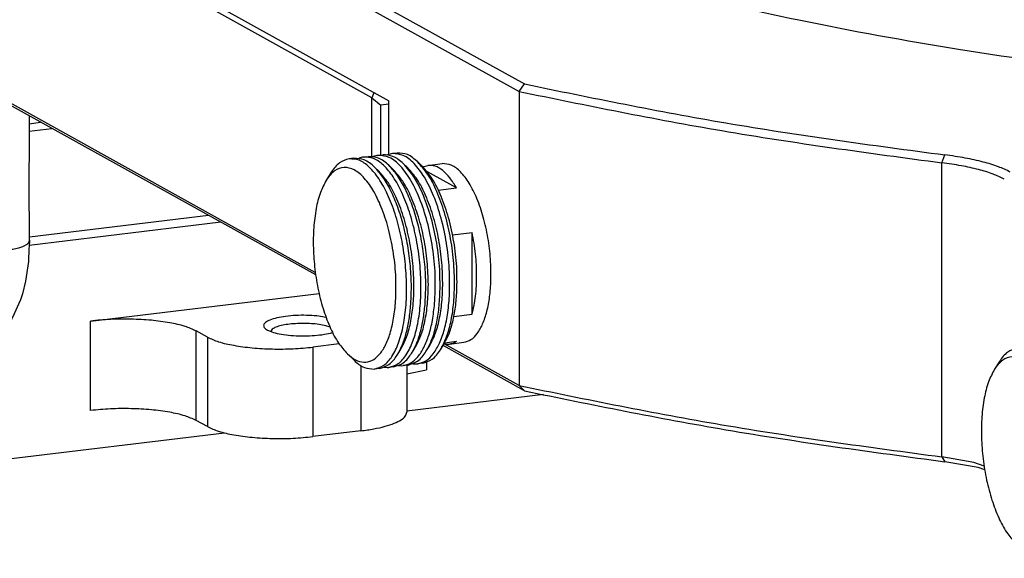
# Model space of a CAD drawing. Header units: inches. Extents: x -399 to 442, y -299 to 295.
# Tile 103 of 134: x 189 to 219, y 186 to 202. Entities that reach past the tile are written whole.
import ezdxf

# ---------------------------------------------------------------- set-up
doc = ezdxf.new("R2010")
doc.units = ezdxf.units.IN

# ---------------------------------------------------------------- blocks, each defined once
blk = doc.blocks.new('E6980-24110__339', base_point=(64.875, 148.295))
at = {"color": 7, "linetype": 'Continuous'}
blk.add_line((236.62, 249.138), (237.054, 249.19), dxfattribs=at)
blk = doc.blocks.new('E6980-64110__340', base_point=(64.875, 148.295))
blk.add_blockref('E6980-24110__339', (64.875, 148.295))
blk = doc.blocks.new('N2390-20306_2__361', base_point=(222.345, 240.041))
at = {"color": 7, "linetype": 'Continuous'}
for p, q in [((231.877, 257.307), (231.877, 258.923)), ((231.659, 255.872), (230.366, 255.716)), ((231.494, 255.612), (231.587, 255.702)), ((229.338, 254.79), (229.523, 255.083)), ((232.277, 252.755), (231.732, 253.055)), ((231.732, 253.055), (231.75, 253.042)), ((231.764, 253.038), (231.732, 253.055)), ((231.75, 253.042), (231.786, 253.014)), ((231.786, 253.014), (231.86, 252.962)), ((231.86, 252.962), (231.886, 252.951)), ((231.886, 252.951), (231.935, 252.943)), ((231.935, 252.943), (231.938, 252.942)), ((231.938, 252.942), (231.996, 252.953)), ((231.996, 252.953), (232.045, 252.975)), ((232.36, 252.707), (232.277, 252.755)), ((232.788, 252.469), (232.36, 252.707)), ((233.002, 252.412), (232.788, 252.469)), ((233.191, 252.376), (233.002, 252.412)), ((233.138, 252.337), (233.208, 252.327)), ((228.707, 251.822), (228.707, 245.872)), ((236.62, 245.93), (236.629, 249.419)), ((236.629, 249.419), (236.629, 249.426)), ((222.513, 247.079), (228.707, 247.826)), ((222.513, 247.079), (222.345, 246.973)), ((227.796, 244.146), (222.513, 247.079)), ((225.569, 247.018), (225.568, 247.016)), ((227.084, 247.014), (227.064, 247.035)), ((226.832, 246.886), (227.231, 246.925)), ((227.231, 246.925), (227.35, 246.934)), ((227.35, 246.934), (227.649, 246.95)), ((227.649, 246.95), (227.925, 246.957)), ((227.925, 246.957), (228.147, 246.959)), ((228.147, 246.959), (228.527, 246.951)), ((228.527, 246.951), (228.643, 246.946)), ((228.643, 246.946), (228.707, 246.942)), ((225.381, 245.854), (225.55, 245.76)), ((236.629, 245.721), (236.62, 245.93)), ((236.63, 245.654), (236.629, 245.721)), ((236.633, 244.736), (236.63, 245.654)), ((228.678, 245.321), (228.4, 245.313)), ((236.633, 244.736), (236.62, 244.504)), ((236.626, 244.669), (236.633, 244.736)), ((236.633, 244.736), (236.63, 244.746)), ((236.614, 244.425), (236.593, 243.934)), ((236.62, 244.504), (236.614, 244.425)), ((228.417, 244.267), (228.324, 244.177)), ((228.116, 243.858), (228.032, 243.81)), ((236.593, 243.934), (236.487, 243.188)), ((236.487, 243.188), (236.366, 242.711)), ((236.366, 242.711), (236.299, 242.481)), ((236.299, 242.481), (235.998, 241.815)), ((235.965, 241.766), (235.931, 241.714)), ((235.998, 241.815), (235.965, 241.766)), ((235.931, 241.714), (235.524, 241.193)), ((235.524, 241.193), (235.249, 240.996)), ((234.663, 240.672), (234.475, 240.626)), ((234.768, 240.705), (234.663, 240.672)), ((235.082, 240.877), (234.768, 240.705)), ((235.249, 240.996), (235.082, 240.877)), ((228.151, 240.59), (228.135, 240.598)), ((228.355, 240.476), (228.151, 240.59)), ((228.548, 240.336), (228.355, 240.476)), ((228.562, 240.326), (228.548, 240.336)), ((228.562, 240.326), (228.594, 240.308)), ((228.61, 240.303), (228.594, 240.308)), ((228.594, 240.308), (228.806, 240.221)), ((228.861, 240.212), (228.61, 240.303)), ((234.255, 240.57), (229.905, 240.045)), ((234.475, 240.626), (234.255, 240.57)), ((234.255, 240.57), (234.348, 240.587)), ((229.029, 240.147), (228.861, 240.212)), ((229.082, 240.131), (229.029, 240.147)), ((229.166, 240.113), (229.082, 240.131)), ((229.445, 240.043), (229.166, 240.113)), ((229.473, 240.042), (229.445, 240.043)), ((229.485, 240.041), (229.473, 240.042)), ((229.854, 240.047), (229.485, 240.041)), ((229.905, 240.045), (229.854, 240.047))]:
    blk.add_line(p, q, dxfattribs=at)
at = {"color": 1, "linetype": 'Continuous'}
for p, q in [((230.965, 255.582), (230.694, 255.259)), ((230.965, 255.582), (231.533, 255.65)), ((230.311, 254.174), (230.105, 253.988)), ((230.471, 254.259), (230.311, 254.174)), ((230.533, 254.28), (230.471, 254.259)), ((230.767, 254.304), (230.533, 254.28)), ((230.94, 254.27), (230.767, 254.304)), ((231.116, 254.194), (230.94, 254.27)), ((232.173, 253.607), (231.116, 254.194)), ((231.133, 253.971), (231.116, 254.194)), ((229.921, 253.726), (229.761, 253.393)), ((230.105, 253.988), (229.921, 253.726)), ((231.139, 253.933), (231.133, 253.971)), ((231.185, 253.747), (231.139, 253.933)), ((231.212, 253.672), (231.185, 253.747)), ((231.317, 253.46), (231.212, 253.672)), ((229.761, 253.393), (229.63, 252.997)), ((231.338, 253.428), (231.317, 253.46)), ((231.514, 253.217), (231.338, 253.428)), ((232.173, 253.607), (232.789, 253.546)), ((229.63, 252.997), (229.576, 252.777)), ((231.732, 253.055), (231.514, 253.217)), ((229.554, 252.674), (229.492, 252.301)), ((229.576, 252.777), (229.554, 252.674)), ((231.832, 252.767), (231.637, 252.429)), ((231.876, 252.816), (231.832, 252.767)), ((231.947, 252.879), (231.876, 252.816)), ((231.958, 252.887), (231.947, 252.879)), ((231.997, 252.908), (231.958, 252.887)), ((229.492, 252.301), (229.442, 251.799)), ((231.561, 252.21), (231.511, 252.015)), ((231.605, 252.347), (231.561, 252.21)), ((231.637, 252.429), (231.605, 252.347)), ((229.442, 251.799), (229.426, 251.268)), ((231.511, 252.015), (231.455, 251.686)), ((231.449, 251.634), (231.428, 251.391)), ((231.455, 251.686), (231.449, 251.634)), ((229.54, 251.216), (229.426, 251.268)), ((229.426, 250.503), (229.426, 251.268)), ((229.564, 251.207), (229.54, 251.216)), ((229.694, 251.166), (229.564, 251.207)), ((229.754, 251.15), (229.694, 251.166)), ((229.959, 251.109), (229.754, 251.15)), ((229.994, 251.103), (229.959, 251.109)), ((230.272, 251.068), (229.994, 251.103)), ((230.572, 251.048), (230.272, 251.068)), ((231.161, 251.057), (230.96, 251.047)), ((231.201, 251.06), (231.161, 251.057)), ((231.419, 251.081), (231.201, 251.06)), ((231.427, 251.363), (231.419, 251.081)), ((231.419, 251.081), (233.548, 251.338)), ((231.419, 250.545), (231.419, 251.081)), ((231.428, 251.391), (231.427, 251.363)), ((230.614, 251.047), (230.572, 251.048)), ((230.874, 251.045), (230.614, 251.047)), ((230.96, 251.047), (230.874, 251.045)), ((229.426, 249.738), (229.426, 250.503)), ((231.419, 249.55), (231.419, 250.545)), ((229.426, 249.738), (229.426, 249.334)), ((229.542, 249.685), (229.426, 249.738)), ((229.564, 249.676), (229.542, 249.685)), ((229.689, 249.637), (229.564, 249.676)), ((229.755, 249.619), (229.689, 249.637)), ((229.957, 249.578), (229.755, 249.619)), ((229.995, 249.572), (229.957, 249.578)), ((230.571, 249.518), (229.995, 249.572)), ((235.769, 249.903), (235.769, 249.873)), ((235.769, 249.873), (235.769, 249.671)), ((235.769, 249.671), (235.769, 244.361)), ((229.426, 249.334), (229.426, 244.024)), ((230.616, 249.516), (230.571, 249.518)), ((230.873, 249.514), (230.616, 249.516)), ((230.967, 249.516), (230.873, 249.514)), ((231.16, 249.526), (230.967, 249.516)), ((231.198, 249.529), (231.16, 249.526)), ((231.419, 249.55), (231.198, 249.529)), ((231.419, 249.55), (231.419, 249.146)), ((231.419, 249.146), (231.419, 243.836)), ((226.832, 246.886), (226.832, 246.639)), ((235.769, 244.361), (231.419, 243.836)), ((235.764, 244.027), (235.769, 244.361)), ((235.769, 244.361), (235.972, 244.391)), ((235.972, 244.391), (236.006, 244.397)), ((236.006, 244.397), (236.164, 244.431)), ((236.164, 244.431), (236.225, 244.446)), ((236.225, 244.446), (236.387, 244.499)), ((236.387, 244.499), (236.41, 244.508)), ((236.41, 244.508), (236.545, 244.58)), ((236.545, 244.58), (236.62, 244.658)), ((236.62, 244.658), (236.626, 244.669)), ((227.796, 244.146), (227.681, 244.011)), ((227.796, 244.146), (228.363, 244.215)), ((229.415, 243.616), (229.426, 244.024)), ((229.54, 243.971), (229.426, 244.024)), ((235.751, 243.741), (235.764, 244.027)), ((229.397, 243.38), (229.415, 243.616)), ((229.694, 243.922), (229.54, 243.971)), ((229.728, 243.913), (229.694, 243.922)), ((229.754, 243.906), (229.728, 243.913)), ((229.959, 243.864), (229.754, 243.906)), ((229.994, 243.858), (229.959, 243.864)), ((230.272, 243.823), (229.994, 243.858)), ((230.572, 243.804), (230.272, 243.823)), ((230.614, 243.802), (230.572, 243.804)), ((230.874, 243.801), (230.614, 243.802)), ((230.96, 243.803), (230.874, 243.801)), ((231.161, 243.812), (230.96, 243.803)), ((231.201, 243.815), (231.161, 243.812)), ((231.419, 243.836), (231.201, 243.815)), ((231.414, 243.502), (231.419, 243.836)), ((235.729, 243.442), (235.749, 243.701)), ((235.749, 243.701), (235.751, 243.741)), ((229.381, 243.227), (229.397, 243.38)), ((231.401, 243.216), (231.414, 243.502)), ((235.697, 243.151), (235.729, 243.442)), ((229.313, 242.792), (229.381, 243.227)), ((231.347, 242.626), (231.378, 242.916)), ((231.378, 242.916), (231.398, 243.175)), ((231.398, 243.175), (231.401, 243.216)), ((235.604, 242.583), (235.694, 243.122)), ((235.694, 243.122), (235.697, 243.151)), ((229.176, 242.284), (229.261, 242.563)), ((229.261, 242.563), (229.309, 242.773)), ((229.309, 242.773), (229.313, 242.792)), ((231.254, 242.056), (231.343, 242.595)), ((231.343, 242.595), (231.347, 242.626)), ((235.486, 242.104), (235.604, 242.583)), ((228.992, 241.874), (229.141, 242.187)), ((229.141, 242.187), (229.176, 242.284)), ((228.819, 241.631), (228.992, 241.874)), ((231.136, 241.579), (231.197, 241.803)), ((231.197, 241.803), (231.254, 242.056)), ((234.713, 240.765), (235.414, 241.877)), ((235.414, 241.877), (235.483, 242.092)), ((235.483, 242.092), (235.486, 242.104)), ((228.135, 241.39), (228.194, 241.375)), ((228.415, 241.378), (228.513, 241.407)), ((228.513, 241.407), (228.625, 241.464)), ((228.625, 241.464), (228.768, 241.578)), ((228.768, 241.578), (228.819, 241.631)), ((231.063, 241.35), (231.132, 241.565)), ((231.132, 241.565), (231.136, 241.579)), ((228.194, 241.375), (228.235, 241.369)), ((228.235, 241.369), (228.415, 241.378)), ((230.48, 240.342), (231.063, 241.35)), ((228.135, 240.755), (228.148, 240.73)), ((228.148, 240.73), (228.168, 240.698)), ((228.168, 240.698), (228.345, 240.488)), ((234.348, 240.587), (234.599, 240.689)), ((234.599, 240.689), (234.713, 240.765)), ((228.345, 240.488), (228.562, 240.326)), ((230.249, 240.164), (230.48, 240.342)), ((229.905, 240.045), (229.997, 240.062)), ((229.997, 240.062), (230.249, 240.164))]:
    blk.add_line(p, q, dxfattribs=at)
at = {"color": 7, "linetype": 'Continuous'}
for points, knots in [([(230.694, 255.259), (230.795, 255.218), (230.995, 255.138), (231.328, 255.287), (231.566, 255.61), (231.744, 256.072), (231.857, 256.654), (231.87, 257.081), (231.877, 257.307)], [0, 0, 0, 0, 0.316004, 0.622511, 1.005096, 1.498131, 2.096605, 2.775423, 2.775423, 2.775423, 2.775423]), ([(230.366, 255.716), (230.207, 255.666), (229.854, 255.556), (229.64, 255.251), (229.523, 255.083)], [0, 0, 0, 0, 0.487598, 1.081094, 1.081094, 1.081094, 1.081094]), ([(230.965, 255.582), (230.866, 255.63), (230.677, 255.722), (230.467, 255.718), (230.366, 255.716)], [0, 0, 0, 0, 0.3249293, 0.6217975, 0.6217975, 0.6217975, 0.6217975]), ([(230.965, 255.582), (231.057, 255.544), (231.239, 255.47), (231.41, 255.565), (231.494, 255.612)], [0, 0, 0, 0, 0.2821469, 0.555815, 0.555815, 0.555815, 0.555815]), ([(230.694, 255.259), (230.572, 255.313), (230.34, 255.417), (229.945, 255.371), (229.595, 255.149), (229.428, 254.916), (229.338, 254.79)], [0, 0, 0, 0, 0.391597, 0.751351, 1.13941, 1.601903, 1.601903, 1.601903, 1.601903]), ([(229.338, 254.79), (229.242, 254.609), (229.033, 254.213), (228.852, 253.509), (228.728, 252.699), (228.714, 252.123), (228.707, 251.822)], [0, 0, 0, 0, 0.612913, 1.339674, 2.165834, 3.067589, 3.067589, 3.067589, 3.067589]), ([(232.788, 252.469), (232.844, 252.44), (232.955, 252.382), (233.076, 252.352), (233.138, 252.337)], [0, 0, 0, 0, 0.1867662, 0.3745528, 0.3745528, 0.3745528, 0.3745528]), ([(227.3, 247.167), (227.286, 247.196), (227.249, 247.272), (227.089, 247.325), (226.884, 247.38), (226.617, 247.412), (226.325, 247.424), (226.033, 247.412), (225.768, 247.38), (225.556, 247.325), (225.412, 247.272), (225.327, 247.167), (225.412, 247.063), (225.556, 247.009), (225.768, 246.954), (226.033, 246.923), (226.325, 246.911), (226.617, 246.923), (226.884, 246.954), (227.089, 247.009), (227.249, 247.063), (227.286, 247.139), (227.3, 247.167)], [0, 0, 0, 0, 0.091423, 0.246753, 0.469562, 0.743714, 1.045259, 1.346803, 1.620955, 1.843764, 1.999094, 2.090517, 2.18194, 2.33727, 2.560079, 2.834231, 3.135776, 3.43732, 3.711472, 3.934281, 4.089611, 4.181034, 4.181034, 4.181034, 4.181034]), ([(226.393, 247.174), (226.331, 247.174), (226.209, 247.175), (226.034, 247.162), (225.874, 247.14), (225.741, 247.108), (225.637, 247.073), (225.588, 247.034), (225.569, 247.018)], [0, 0, 0, 0, 0.1854474, 0.3645986, 0.5279907, 0.6673326, 0.7764099, 0.8528375, 0.8528375, 0.8528375, 0.8528375]), ([(227.064, 247.035), (227.032, 247.054), (226.953, 247.1), (226.798, 247.135), (226.607, 247.165), (226.467, 247.171), (226.393, 247.174)], [0, 0, 0, 0, 0.1126833, 0.2731645, 0.4717388, 0.693368, 0.693368, 0.693368, 0.693368]), ([(226.832, 246.886), (226.612, 246.855), (226.21, 246.798), (225.681, 246.654), (225.32, 246.494), (225.075, 246.283), (225.135, 245.993), (225.289, 245.906), (225.381, 245.854)], [0, 0, 0, 0, 0.669426, 1.21922, 1.623071, 1.883635, 2.088999, 2.39368, 2.39368, 2.39368, 2.39368]), ([(228.116, 243.858), (228.204, 243.951), (228.406, 244.166), (228.57, 244.64), (228.688, 245.218), (228.701, 245.645), (228.707, 245.872)], [0, 0, 0, 0, 0.382585, 0.87562, 1.474094, 2.152913, 2.152913, 2.152913, 2.152913]), ([(225.55, 245.76), (225.649, 245.714), (225.871, 245.609), (226.265, 245.506), (226.73, 245.416), (227.255, 245.353), (227.818, 245.315), (228.204, 245.313), (228.4, 245.313)], [0, 0, 0, 0, 0.326971, 0.735568, 1.214804, 1.749134, 2.320077, 2.907364, 2.907364, 2.907364, 2.907364]), ([(227.796, 244.146), (227.888, 244.109), (228.069, 244.034), (228.24, 244.13), (228.324, 244.177)], [0, 0, 0, 0, 0.2821463, 0.5558136, 0.5558136, 0.5558136, 0.5558136])]:
    blk.add_open_spline(points, degree=3, knots=knots, dxfattribs=at)
at = {"color": 1, "linetype": 'Continuous'}
blk.add_open_spline([(232.173, 253.607), (232.18, 253.489), (232.196, 253.257), (232.323, 252.935), (232.517, 252.657), (232.698, 252.531), (232.788, 252.469)], degree=3, knots=[0, 0, 0, 0, 0.352992, 0.694645, 1.026316, 1.351984, 1.351984, 1.351984, 1.351984], dxfattribs=at)
blk = doc.blocks.new('N2390-20308__368', base_point=(272.579, 232.688))
at = {"color": 7, "linetype": 'Continuous'}
for p, q in [((274.128, 240.683), (273.947, 240.661)), ((274.323, 240.684), (274.309, 240.677)), ((274.491, 240.727), (274.672, 240.748)), ((274.867, 240.75), (274.853, 240.743)), ((275.034, 240.792), (275.216, 240.814)), ((275.411, 240.815), (275.397, 240.809)), ((275.76, 240.88), (275.578, 240.858)), ((274.904, 240.351), (275.07, 240.191)), ((275.447, 240.417), (275.614, 240.257)), ((275.991, 240.482), (276.158, 240.322)), ((276.535, 240.548), (276.701, 240.388)), ((273.273, 240.154), (273.087, 239.862)), ((276.849, 233.378), (276.972, 233.573)), ((277.392, 233.444), (277.516, 233.639)), ((274.13, 233.05), (273.88, 233.29)), ((275.761, 233.247), (275.885, 233.442)), ((276.305, 233.313), (276.428, 233.508)), ((275.812, 232.854), (275.923, 232.845)), ((275.923, 232.845), (275.993, 232.85)), ((276.174, 232.872), (275.993, 232.85)), ((276.356, 232.92), (276.467, 232.911)), ((276.467, 232.911), (276.537, 232.915)), ((276.718, 232.937), (276.537, 232.915)), ((275.087, 232.74), (274.905, 232.719)), ((275.268, 232.789), (275.38, 232.779)), ((275.38, 232.779), (275.449, 232.784)), ((275.631, 232.806), (275.449, 232.784))]:
    blk.add_line(p, q, dxfattribs=at)
for points, knots in [([(273.947, 240.661), (273.819, 240.621), (273.537, 240.533), (273.366, 240.288), (273.273, 240.154)], [0, 0, 0, 0, 0.390079, 0.8648766, 0.8648766, 0.8648766, 0.8648766]), ([(274.905, 232.719), (275.028, 232.756), (275.298, 232.84), (275.601, 233.222), (275.843, 233.736), (276.014, 234.397), (276.111, 235.165), (276.127, 236.01), (276.061, 236.887), (275.916, 237.755), (275.7, 238.571), (275.423, 239.295), (275.099, 239.896), (274.743, 240.337), (274.357, 240.636), (274.075, 240.653), (273.947, 240.661)], [0, 0, 0, 0, 0.376935, 0.831503, 1.399793, 2.083899, 2.866876, 3.720908, 4.611933, 5.502958, 6.356991, 7.139967, 7.824074, 8.392364, 8.846932, 9.223866, 9.223866, 9.223866, 9.223866]), ([(274.904, 240.351), (274.781, 240.459), (274.557, 240.656), (274.261, 240.674), (274.128, 240.683)], [0, 0, 0, 0, 0.4747976, 0.8648766, 0.8648766, 0.8648766, 0.8648766]), ([(274.491, 240.727), (274.462, 240.722), (274.405, 240.713), (274.351, 240.694), (274.323, 240.684)], [0, 0, 0, 0, 0.0860591, 0.1732949, 0.1732949, 0.1732949, 0.1732949]), ([(275.449, 232.784), (275.572, 232.822), (275.842, 232.906), (276.145, 233.288), (276.387, 233.801), (276.558, 234.462), (276.655, 235.231), (276.67, 236.075), (276.604, 236.953), (276.46, 237.821), (276.244, 238.637), (275.967, 239.36), (275.643, 239.962), (275.286, 240.403), (274.901, 240.702), (274.619, 240.719), (274.491, 240.727)], [0, 0, 0, 0, 0.376935, 0.831503, 1.399793, 2.083899, 2.866876, 3.720908, 4.611933, 5.502957, 6.35699, 7.139966, 7.824072, 8.392362, 8.846931, 9.223865, 9.223865, 9.223865, 9.223865]), ([(275.447, 240.417), (275.325, 240.525), (275.101, 240.722), (274.805, 240.74), (274.672, 240.748)], [0, 0, 0, 0, 0.4747977, 0.8648768, 0.8648768, 0.8648768, 0.8648768]), ([(275.034, 240.792), (275.006, 240.788), (274.949, 240.779), (274.894, 240.759), (274.867, 240.75)], [0, 0, 0, 0, 0.0860591, 0.1732949, 0.1732949, 0.1732949, 0.1732949]), ([(277.176, 235.193), (277.191, 235.516), (277.223, 236.177), (277.131, 237.172), (276.948, 238.146), (276.676, 239.035), (276.335, 239.791), (275.943, 240.354), (275.512, 240.749), (275.181, 240.779), (275.034, 240.792)], [0, 0, 0, 0, 0.968862, 1.983723, 2.990089, 3.934312, 4.769299, 5.461588, 6.003165, 6.435302, 6.435302, 6.435302, 6.435302]), ([(275.991, 240.482), (275.868, 240.59), (275.645, 240.787), (275.349, 240.806), (275.216, 240.814)], [0, 0, 0, 0, 0.4747982, 0.8648776, 0.8648776, 0.8648776, 0.8648776]), ([(275.578, 240.858), (275.55, 240.853), (275.493, 240.845), (275.438, 240.825), (275.411, 240.815)], [0, 0, 0, 0, 0.0860591, 0.1732949, 0.1732949, 0.1732949, 0.1732949]), ([(277.739, 235.56), (277.743, 235.876), (277.751, 236.519), (277.638, 237.476), (277.443, 238.399), (277.167, 239.234), (276.83, 239.938), (276.45, 240.459), (276.033, 240.821), (275.719, 240.847), (275.578, 240.858)], [0, 0, 0, 0, 0.948908, 1.92639, 2.883914, 3.77479, 4.558941, 5.209044, 5.721035, 6.134777, 6.134777, 6.134777, 6.134777]), ([(276.535, 240.548), (276.412, 240.656), (276.188, 240.853), (275.893, 240.871), (275.76, 240.88)], [0, 0, 0, 0, 0.4747976, 0.8648766, 0.8648766, 0.8648766, 0.8648766]), ([(275.702, 235.289), (275.711, 235.581), (275.729, 236.175), (275.637, 237.066), (275.468, 237.932), (275.221, 238.724), (274.915, 239.397), (274.565, 239.913), (274.184, 240.253), (273.759, 240.378), (273.348, 240.219), (273.18, 239.988), (273.087, 239.862)], [0, 0, 0, 0, 0.874313, 1.782541, 2.679116, 3.519555, 4.264916, 4.887354, 5.379252, 5.771432, 6.150829, 6.614214, 6.614214, 6.614214, 6.614214]), ([(276.27, 235.084), (276.283, 235.331), (276.312, 235.838), (276.27, 236.607), (276.17, 237.381), (276.011, 238.129), (275.8, 238.824), (275.542, 239.436), (275.258, 239.955), (275.015, 240.226), (274.904, 240.351)], [0, 0, 0, 0, 0.743113, 1.52093, 2.308616, 3.080753, 3.812848, 4.482928, 5.073429, 5.573862, 5.573862, 5.573862, 5.573862]), ([(276.813, 235.149), (276.827, 235.397), (276.856, 235.903), (276.813, 236.673), (276.714, 237.447), (276.555, 238.195), (276.344, 238.89), (276.086, 239.502), (275.802, 240.02), (275.559, 240.292), (275.447, 240.417)], [0, 0, 0, 0, 0.743113, 1.520929, 2.308616, 3.080753, 3.812847, 4.482927, 5.073429, 5.573862, 5.573862, 5.573862, 5.573862]), ([(277.377, 235.516), (277.381, 235.838), (277.388, 236.493), (277.27, 237.466), (277.069, 238.403), (276.781, 239.242), (276.445, 239.954), (276.132, 240.318), (275.991, 240.482)], [0, 0, 0, 0, 0.966377, 1.961463, 2.934069, 3.835159, 4.623104, 5.270592, 5.270592, 5.270592, 5.270592]), ([(277.482, 235.973), (277.474, 236.264), (277.456, 236.847), (277.326, 237.706), (277.129, 238.522), (276.862, 239.248), (276.558, 239.862), (276.283, 240.179), (276.158, 240.322)], [0, 0, 0, 0, 0.870566, 1.750485, 2.600457, 3.3837, 4.069582, 4.638539, 4.638539, 4.638539, 4.638539]), ([(277.929, 235.892), (277.922, 236.201), (277.909, 236.824), (277.775, 237.742), (277.569, 238.616), (277.286, 239.396), (276.963, 240.055), (276.668, 240.394), (276.535, 240.548)], [0, 0, 0, 0, 0.9271, 1.867459, 2.777823, 3.617528, 4.352583, 4.961152, 4.961152, 4.961152, 4.961152]), ([(278.018, 235.67), (278.021, 235.976), (278.029, 236.598), (277.916, 237.522), (277.725, 238.413), (277.451, 239.21), (277.133, 239.886), (276.836, 240.232), (276.701, 240.388)], [0, 0, 0, 0, 0.918059, 1.863392, 2.787368, 3.643403, 4.391952, 5.007065, 5.007065, 5.007065, 5.007065]), ([(276.395, 235.842), (276.386, 236.132), (276.369, 236.716), (276.238, 237.575), (276.041, 238.391), (275.775, 239.117), (275.471, 239.731), (275.195, 240.047), (275.07, 240.191)], [0, 0, 0, 0, 0.870565, 1.750484, 2.600457, 3.383699, 4.069582, 4.638539, 4.638539, 4.638539, 4.638539]), ([(276.938, 235.908), (276.93, 236.198), (276.913, 236.782), (276.782, 237.641), (276.585, 238.456), (276.318, 239.182), (276.014, 239.796), (275.739, 240.113), (275.614, 240.257)], [0, 0, 0, 0, 0.870566, 1.750485, 2.600458, 3.383701, 4.069583, 4.63854, 4.63854, 4.63854, 4.63854]), ([(273.087, 239.862), (273.006, 239.706), (272.828, 239.364), (272.683, 238.751), (272.594, 238.048), (272.582, 237.276), (272.643, 236.474), (272.775, 235.682), (272.97, 234.935), (273.224, 234.273), (273.51, 233.712), (273.764, 233.422), (273.88, 233.29)], [0, 0, 0, 0, 0.525208, 1.154297, 1.871618, 2.652201, 3.465681, 4.279161, 5.059744, 5.777065, 6.406154, 6.931362, 6.931362, 6.931362, 6.931362]), ([(275.885, 233.442), (275.962, 233.589), (276.132, 233.909), (276.277, 234.478), (276.378, 235.133), (276.389, 235.599), (276.395, 235.842)], [0, 0, 0, 0, 0.495546, 1.083141, 1.751099, 2.480178, 2.480178, 2.480178, 2.480178]), ([(276.428, 233.508), (276.506, 233.654), (276.675, 233.974), (276.821, 234.544), (276.922, 235.198), (276.933, 235.664), (276.938, 235.908)], [0, 0, 0, 0, 0.495547, 1.083141, 1.7511, 2.48018, 2.48018, 2.48018, 2.48018]), ([(276.972, 233.573), (277.05, 233.72), (277.219, 234.04), (277.365, 234.609), (277.465, 235.264), (277.476, 235.73), (277.482, 235.973)], [0, 0, 0, 0, 0.495547, 1.083141, 1.7511, 2.480179, 2.480179, 2.480179, 2.480179]), ([(277.392, 233.444), (277.472, 233.594), (277.646, 233.921), (277.798, 234.501), (277.906, 235.168), (277.921, 235.643), (277.929, 235.892)], [0, 0, 0, 0, 0.507486, 1.107293, 1.78835, 2.532224, 2.532224, 2.532224, 2.532224]), ([(276.537, 232.915), (276.644, 232.946), (276.876, 233.011), (277.154, 233.309), (277.386, 233.718), (277.564, 234.247), (277.691, 234.873), (277.722, 235.323), (277.739, 235.56)], [0, 0, 0, 0, 0.328638, 0.711617, 1.178622, 1.736595, 2.378561, 3.089213, 3.089213, 3.089213, 3.089213]), ([(276.849, 233.378), (276.921, 233.511), (277.076, 233.798), (277.223, 234.305), (277.334, 234.885), (277.362, 235.3), (277.377, 235.516)], [0, 0, 0, 0, 0.451501, 0.977989, 1.572456, 2.22265, 2.22265, 2.22265, 2.22265]), ([(277.516, 233.639), (277.584, 233.765), (277.732, 234.038), (277.872, 234.519), (277.977, 235.071), (278.004, 235.464), (278.018, 235.67)], [0, 0, 0, 0, 0.428926, 0.929089, 1.493832, 2.111515, 2.111515, 2.111515, 2.111515]), ([(273.88, 233.29), (273.979, 233.206), (274.16, 233.052), (274.496, 232.952), (274.823, 233.026), (275.103, 233.259), (275.332, 233.616), (275.513, 234.088), (275.644, 234.658), (275.682, 235.071), (275.702, 235.289)], [0, 0, 0, 0, 0.386219, 0.707829, 1.011256, 1.353124, 1.770153, 2.274271, 2.861478, 3.518402, 3.518402, 3.518402, 3.518402]), ([(275.761, 233.247), (275.825, 233.363), (275.963, 233.612), (276.102, 234.047), (276.212, 234.544), (276.25, 234.898), (276.27, 235.084)], [0, 0, 0, 0, 0.396452, 0.852159, 1.363002, 1.921305, 1.921305, 1.921305, 1.921305]), ([(275.993, 232.85), (276.093, 232.877), (276.307, 232.934), (276.571, 233.194), (276.794, 233.554), (276.973, 234.022), (277.108, 234.578), (277.153, 234.981), (277.176, 235.193)], [0, 0, 0, 0, 0.305064, 0.654701, 1.075095, 1.574375, 2.149052, 2.788497, 2.788497, 2.788497, 2.788497]), ([(276.305, 233.313), (276.369, 233.429), (276.507, 233.678), (276.645, 234.113), (276.756, 234.609), (276.794, 234.964), (276.813, 235.149)], [0, 0, 0, 0, 0.396452, 0.852159, 1.363001, 1.921304, 1.921304, 1.921304, 1.921304]), ([(275.087, 232.74), (275.214, 232.78), (275.497, 232.868), (275.667, 233.113), (275.761, 233.247)], [0, 0, 0, 0, 0.3900788, 0.8648761, 0.8648761, 0.8648761, 0.8648761]), ([(275.631, 232.806), (275.758, 232.846), (276.041, 232.934), (276.211, 233.179), (276.305, 233.313)], [0, 0, 0, 0, 0.3900789, 0.8648763, 0.8648763, 0.8648763, 0.8648763]), ([(276.174, 232.872), (276.302, 232.911), (276.584, 233), (276.755, 233.244), (276.849, 233.378)], [0, 0, 0, 0, 0.3900793, 0.8648771, 0.8648771, 0.8648771, 0.8648771]), ([(276.718, 232.937), (276.846, 232.977), (277.128, 233.065), (277.299, 233.31), (277.392, 233.444)], [0, 0, 0, 0, 0.3900788, 0.8648761, 0.8648761, 0.8648761, 0.8648761]), ([(274.13, 233.05), (274.253, 232.942), (274.477, 232.745), (274.772, 232.727), (274.905, 232.719)], [0, 0, 0, 0, 0.4747972, 0.8648761, 0.8648761, 0.8648761, 0.8648761])]:
    blk.add_open_spline(points, degree=3, knots=knots, dxfattribs=at)
blk = doc.blocks.new('N2390-20307__369', base_point=(276.732, 233.658))
at = {"color": 7, "linetype": 'Continuous'}
for p, q in [((276.732, 240.357), (276.764, 240.374)), ((276.764, 240.374), (276.919, 240.415)), ((276.919, 240.415), (277.463, 240.481)), ((278.003, 239.562), (276.888, 240.181)), ((277.315, 239.479), (278.003, 239.562)), ((277.853, 237.792), (278.594, 237.882)), ((278.594, 234.791), (278.594, 237.882)), ((277.903, 234.707), (278.594, 234.791)), ((277.587, 233.665), (277.54, 233.68)), ((277.559, 233.713), (278.003, 233.767)), ((277.734, 233.664), (278.278, 233.73))]:
    blk.add_line(p, q, dxfattribs=at)
for points, knots in [([(278.003, 239.562), (277.922, 239.695), (277.773, 239.939), (277.5, 240.221), (277.214, 240.406), (277.012, 240.412), (276.919, 240.415)], [0, 0, 0, 0, 0.46481, 0.85423, 1.174393, 1.449988, 1.449988, 1.449988, 1.449988]), ([(279.303, 236.07), (279.303, 236.337), (279.304, 236.877), (279.201, 237.678), (279.032, 238.447), (278.797, 239.14), (278.512, 239.723), (278.192, 240.154), (277.843, 240.452), (277.58, 240.472), (277.463, 240.481)], [0, 0, 0, 0, 0.799338, 1.618154, 2.416972, 3.158108, 3.809484, 4.349584, 4.77602, 5.122183, 5.122183, 5.122183, 5.122183]), ([(278.594, 234.791), (278.642, 235.016), (278.745, 235.494), (278.774, 236.258), (278.738, 237.067), (278.642, 237.609), (278.594, 237.882)], [0, 0, 0, 0, 0.690562, 1.464463, 2.285919, 3.114551, 3.114551, 3.114551, 3.114551]), ([(278.278, 233.73), (278.371, 233.757), (278.574, 233.815), (278.814, 234.08), (279.013, 234.442), (279.164, 234.912), (279.268, 235.465), (279.291, 235.862), (279.303, 236.07)], [0, 0, 0, 0, 0.286488, 0.622345, 1.033825, 1.526318, 2.092659, 2.718231, 2.718231, 2.718231, 2.718231]), ([(277.587, 233.665), (277.612, 233.663), (277.661, 233.658), (277.71, 233.662), (277.734, 233.664)], [0, 0, 0, 0, 0.0738394, 0.1466908, 0.1466908, 0.1466908, 0.1466908]), ([(277.734, 233.664), (277.78, 233.673), (277.876, 233.691), (277.96, 233.741), (278.003, 233.767)], [0, 0, 0, 0, 0.1413634, 0.2896517, 0.2896517, 0.2896517, 0.2896517])]:
    blk.add_open_spline(points, degree=3, knots=knots, dxfattribs=at)
blk = doc.blocks.new('N2390-60307_3__370', base_point=(272.579, 232.688))
for name, p in [('N2390-20308__368', (272.579, 232.688)), ('N2390-20307__369', (276.732, 233.658))]:
    blk.add_blockref(name, p)
blk = doc.blocks.new('N2390-20308__371', base_point=(247.341, 239.837))
at = {"color": 7, "linetype": 'Continuous'}
for p, q in [((248.89, 247.832), (248.709, 247.81)), ((249.085, 247.833), (249.071, 247.826)), ((249.253, 247.876), (249.434, 247.897)), ((249.629, 247.899), (249.615, 247.892)), ((249.796, 247.941), (249.978, 247.963)), ((250.173, 247.964), (250.158, 247.958)), ((250.521, 248.029), (250.34, 248.007)), ((249.666, 247.5), (249.832, 247.34)), ((250.209, 247.566), (250.376, 247.406)), ((250.753, 247.631), (250.92, 247.471)), ((251.297, 247.697), (251.463, 247.537)), ((248.034, 247.303), (247.849, 247.011)), ((251.067, 240.462), (251.19, 240.657)), ((251.611, 240.527), (251.734, 240.723)), ((252.154, 240.593), (252.278, 240.788)), ((248.892, 240.199), (248.642, 240.439)), ((250.523, 240.396), (250.647, 240.591)), ((250.03, 239.938), (250.142, 239.929)), ((250.142, 239.929), (250.211, 239.933)), ((250.392, 239.955), (250.211, 239.933)), ((250.574, 240.003), (250.685, 239.994)), ((250.685, 239.994), (250.755, 239.999)), ((250.936, 240.021), (250.755, 239.999)), ((251.118, 240.069), (251.229, 240.06)), ((251.229, 240.06), (251.299, 240.065)), ((251.48, 240.086), (251.299, 240.065)), ((249.849, 239.889), (249.667, 239.868))]:
    blk.add_line(p, q, dxfattribs=at)
for points, knots in [([(248.709, 247.81), (248.581, 247.77), (248.299, 247.682), (248.128, 247.438), (248.034, 247.303)], [0, 0, 0, 0, 0.3900796, 0.8648777, 0.8648777, 0.8648777, 0.8648777]), ([(249.667, 239.868), (249.79, 239.905), (250.06, 239.989), (250.363, 240.371), (250.605, 240.885), (250.776, 241.546), (250.873, 242.315), (250.888, 243.159), (250.822, 244.036), (250.678, 244.904), (250.462, 245.72), (250.185, 246.444), (249.861, 247.045), (249.504, 247.486), (249.119, 247.785), (248.837, 247.802), (248.709, 247.81)], [0, 0, 0, 0, 0.376934, 0.831503, 1.399793, 2.083899, 2.866875, 3.720907, 4.611931, 5.502956, 6.356988, 7.139964, 7.82407, 8.39236, 8.846928, 9.223863, 9.223863, 9.223863, 9.223863]), ([(249.666, 247.5), (249.543, 247.608), (249.319, 247.805), (249.023, 247.824), (248.89, 247.832)], [0, 0, 0, 0, 0.4747985, 0.8648782, 0.8648782, 0.8648782, 0.8648782]), ([(249.253, 247.876), (249.224, 247.871), (249.167, 247.862), (249.112, 247.843), (249.085, 247.833)], [0, 0, 0, 0, 0.0860592, 0.1732951, 0.1732951, 0.1732951, 0.1732951]), ([(250.211, 239.933), (250.334, 239.971), (250.604, 240.055), (250.907, 240.437), (251.148, 240.95), (251.32, 241.612), (251.417, 242.38), (251.432, 243.224), (251.366, 244.102), (251.222, 244.97), (251.006, 245.786), (250.729, 246.509), (250.405, 247.111), (250.048, 247.552), (249.663, 247.851), (249.38, 247.868), (249.253, 247.876)], [0, 0, 0, 0, 0.376935, 0.831503, 1.399793, 2.083899, 2.866876, 3.720908, 4.611933, 5.502957, 6.35699, 7.139966, 7.824073, 8.392362, 8.846931, 9.223865, 9.223865, 9.223865, 9.223865]), ([(250.209, 247.566), (250.086, 247.674), (249.863, 247.871), (249.567, 247.889), (249.434, 247.897)], [0, 0, 0, 0, 0.4747983, 0.8648779, 0.8648779, 0.8648779, 0.8648779]), ([(249.796, 247.941), (249.768, 247.937), (249.711, 247.928), (249.656, 247.909), (249.629, 247.899)], [0, 0, 0, 0, 0.0860592, 0.1732951, 0.1732951, 0.1732951, 0.1732951]), ([(251.938, 242.342), (251.953, 242.665), (251.985, 243.326), (251.892, 244.322), (251.71, 245.295), (251.438, 246.184), (251.097, 246.94), (250.705, 247.503), (250.274, 247.898), (249.943, 247.928), (249.796, 247.941)], [0, 0, 0, 0, 0.968862, 1.983723, 2.990088, 3.934311, 4.769297, 5.461586, 6.003163, 6.4353, 6.4353, 6.4353, 6.4353]), ([(250.753, 247.631), (250.63, 247.739), (250.406, 247.936), (250.111, 247.955), (249.978, 247.963)], [0, 0, 0, 0, 0.4747959, 0.8648738, 0.8648738, 0.8648738, 0.8648738]), ([(250.34, 248.007), (250.312, 248.002), (250.255, 247.994), (250.2, 247.974), (250.173, 247.964)], [0, 0, 0, 0, 0.0860592, 0.173295, 0.173295, 0.173295, 0.173295]), ([(252.501, 242.709), (252.505, 243.025), (252.513, 243.668), (252.4, 244.625), (252.205, 245.548), (251.929, 246.383), (251.592, 247.087), (251.212, 247.608), (250.795, 247.971), (250.481, 247.996), (250.34, 248.007)], [0, 0, 0, 0, 0.948908, 1.92639, 2.883915, 3.774791, 4.558943, 5.209046, 5.721038, 6.13478, 6.13478, 6.13478, 6.13478]), ([(251.297, 247.697), (251.174, 247.805), (250.95, 248.002), (250.655, 248.02), (250.521, 248.029)], [0, 0, 0, 0, 0.4747986, 0.8648782, 0.8648782, 0.8648782, 0.8648782]), ([(250.464, 242.438), (250.473, 242.73), (250.491, 243.324), (250.399, 244.215), (250.23, 245.082), (249.983, 245.873), (249.677, 246.546), (249.327, 247.062), (248.946, 247.402), (248.521, 247.527), (248.109, 247.368), (247.941, 247.137), (247.849, 247.011)], [0, 0, 0, 0, 0.874312, 1.78254, 2.679114, 3.519552, 4.264913, 4.887351, 5.379248, 5.771428, 6.150825, 6.614208, 6.614208, 6.614208, 6.614208]), ([(251.031, 242.233), (251.045, 242.48), (251.074, 242.987), (251.031, 243.757), (250.932, 244.53), (250.773, 245.278), (250.562, 245.973), (250.304, 246.585), (250.02, 247.104), (249.777, 247.376), (249.666, 247.5)], [0, 0, 0, 0, 0.743112, 1.520929, 2.308614, 3.080751, 3.812845, 4.482924, 5.073426, 5.573858, 5.573858, 5.573858, 5.573858]), ([(251.157, 242.991), (251.148, 243.281), (251.131, 243.865), (251, 244.724), (250.803, 245.54), (250.536, 246.266), (250.233, 246.88), (249.957, 247.197), (249.832, 247.34)], [0, 0, 0, 0, 0.870566, 1.750485, 2.600458, 3.3837, 4.069583, 4.63854, 4.63854, 4.63854, 4.63854]), ([(251.575, 242.298), (251.589, 242.546), (251.618, 243.052), (251.575, 243.822), (251.476, 244.596), (251.317, 245.344), (251.106, 246.039), (250.848, 246.651), (250.564, 247.169), (250.321, 247.441), (250.209, 247.566)], [0, 0, 0, 0, 0.743113, 1.52093, 2.308616, 3.080753, 3.812847, 4.482927, 5.073428, 5.573861, 5.573861, 5.573861, 5.573861]), ([(251.7, 243.057), (251.692, 243.347), (251.674, 243.931), (251.544, 244.79), (251.347, 245.605), (251.08, 246.331), (250.776, 246.946), (250.501, 247.262), (250.376, 247.406)], [0, 0, 0, 0, 0.870565, 1.750483, 2.600455, 3.383697, 4.06958, 4.638537, 4.638537, 4.638537, 4.638537]), ([(252.139, 242.665), (252.142, 242.988), (252.15, 243.642), (252.032, 244.615), (251.831, 245.552), (251.543, 246.392), (251.207, 247.103), (250.894, 247.467), (250.753, 247.631)], [0, 0, 0, 0, 0.966378, 1.961466, 2.934074, 3.835164, 4.623111, 5.270599, 5.270599, 5.270599, 5.270599]), ([(252.244, 243.122), (252.236, 243.413), (252.218, 243.996), (252.088, 244.855), (251.891, 245.671), (251.624, 246.397), (251.32, 247.011), (251.045, 247.328), (250.92, 247.471)], [0, 0, 0, 0, 0.870565, 1.750484, 2.600456, 3.383699, 4.069581, 4.638538, 4.638538, 4.638538, 4.638538]), ([(252.691, 243.041), (252.684, 243.35), (252.671, 243.973), (252.537, 244.891), (252.33, 245.766), (252.048, 246.545), (251.725, 247.204), (251.43, 247.543), (251.297, 247.697)], [0, 0, 0, 0, 0.9271, 1.867457, 2.777821, 3.617526, 4.35258, 4.961149, 4.961149, 4.961149, 4.961149]), ([(252.78, 242.819), (252.783, 243.125), (252.791, 243.747), (252.678, 244.672), (252.487, 245.562), (252.213, 246.359), (251.895, 247.035), (251.597, 247.381), (251.463, 247.537)], [0, 0, 0, 0, 0.918058, 1.863391, 2.787366, 3.643401, 4.391949, 5.007061, 5.007061, 5.007061, 5.007061]), ([(247.849, 247.011), (247.768, 246.855), (247.59, 246.513), (247.445, 245.9), (247.356, 245.197), (247.344, 244.425), (247.405, 243.624), (247.537, 242.831), (247.732, 242.084), (247.986, 241.422), (248.272, 240.862), (248.526, 240.571), (248.642, 240.439)], [0, 0, 0, 0, 0.525207, 1.154297, 1.871619, 2.652202, 3.465683, 4.279163, 5.059747, 5.777069, 6.406159, 6.931366, 6.931366, 6.931366, 6.931366]), ([(250.647, 240.591), (250.724, 240.738), (250.893, 241.058), (251.039, 241.627), (251.14, 242.282), (251.151, 242.748), (251.157, 242.991)], [0, 0, 0, 0, 0.495547, 1.083142, 1.751102, 2.480182, 2.480182, 2.480182, 2.480182]), ([(251.19, 240.657), (251.268, 240.803), (251.437, 241.123), (251.583, 241.693), (251.683, 242.347), (251.695, 242.814), (251.7, 243.057)], [0, 0, 0, 0, 0.495547, 1.083141, 1.7511, 2.480179, 2.480179, 2.480179, 2.480179]), ([(251.734, 240.723), (251.812, 240.869), (251.981, 241.189), (252.127, 241.758), (252.227, 242.413), (252.238, 242.879), (252.244, 243.122)], [0, 0, 0, 0, 0.495547, 1.083141, 1.7511, 2.48018, 2.48018, 2.48018, 2.48018]), ([(252.154, 240.593), (252.234, 240.743), (252.408, 241.07), (252.56, 241.65), (252.667, 242.317), (252.683, 242.793), (252.691, 243.041)], [0, 0, 0, 0, 0.507486, 1.107293, 1.78835, 2.532223, 2.532223, 2.532223, 2.532223]), ([(251.299, 240.065), (251.406, 240.095), (251.638, 240.16), (251.916, 240.458), (252.147, 240.867), (252.326, 241.397), (252.453, 242.022), (252.484, 242.472), (252.501, 242.709)], [0, 0, 0, 0, 0.328637, 0.711616, 1.17862, 1.736592, 2.378556, 3.089206, 3.089206, 3.089206, 3.089206]), ([(251.611, 240.527), (251.682, 240.66), (251.838, 240.947), (251.985, 241.454), (252.096, 242.034), (252.124, 242.449), (252.139, 242.665)], [0, 0, 0, 0, 0.4515, 0.977987, 1.572453, 2.222645, 2.222645, 2.222645, 2.222645]), ([(252.278, 240.788), (252.346, 240.914), (252.494, 241.187), (252.634, 241.668), (252.739, 242.22), (252.766, 242.613), (252.78, 242.819)], [0, 0, 0, 0, 0.428927, 0.929091, 1.493837, 2.111522, 2.111522, 2.111522, 2.111522]), ([(248.642, 240.439), (248.741, 240.355), (248.922, 240.201), (249.258, 240.101), (249.585, 240.175), (249.865, 240.408), (250.094, 240.765), (250.275, 241.237), (250.406, 241.807), (250.444, 242.22), (250.464, 242.438)], [0, 0, 0, 0, 0.386219, 0.707829, 1.011256, 1.353124, 1.770153, 2.274272, 2.861478, 3.518403, 3.518403, 3.518403, 3.518403]), ([(250.523, 240.396), (250.587, 240.512), (250.725, 240.761), (250.863, 241.196), (250.974, 241.693), (251.012, 242.048), (251.031, 242.233)], [0, 0, 0, 0, 0.396452, 0.852159, 1.363001, 1.921304, 1.921304, 1.921304, 1.921304]), ([(250.755, 239.999), (250.855, 240.026), (251.068, 240.083), (251.333, 240.343), (251.556, 240.703), (251.735, 241.171), (251.87, 241.727), (251.914, 242.13), (251.938, 242.342)], [0, 0, 0, 0, 0.305064, 0.654701, 1.075096, 1.574376, 2.149054, 2.788499, 2.788499, 2.788499, 2.788499]), ([(251.067, 240.462), (251.131, 240.578), (251.268, 240.827), (251.407, 241.262), (251.518, 241.758), (251.556, 242.113), (251.575, 242.298)], [0, 0, 0, 0, 0.396452, 0.852159, 1.363001, 1.921305, 1.921305, 1.921305, 1.921305]), ([(249.849, 239.889), (249.976, 239.929), (250.259, 240.018), (250.429, 240.262), (250.523, 240.396)], [0, 0, 0, 0, 0.39008, 0.8648791, 0.8648791, 0.8648791, 0.8648791]), ([(250.392, 239.955), (250.52, 239.995), (250.802, 240.083), (250.973, 240.328), (251.067, 240.462)], [0, 0, 0, 0, 0.39008, 0.8648788, 0.8648788, 0.8648788, 0.8648788]), ([(250.936, 240.021), (251.064, 240.061), (251.346, 240.149), (251.517, 240.393), (251.611, 240.527)], [0, 0, 0, 0, 0.3900783, 0.8648748, 0.8648748, 0.8648748, 0.8648748]), ([(251.48, 240.086), (251.607, 240.126), (251.89, 240.214), (252.061, 240.459), (252.154, 240.593)], [0, 0, 0, 0, 0.3900801, 0.8648792, 0.8648792, 0.8648792, 0.8648792]), ([(248.892, 240.199), (249.015, 240.091), (249.239, 239.894), (249.534, 239.876), (249.667, 239.868)], [0, 0, 0, 0, 0.4747988, 0.8648787, 0.8648787, 0.8648787, 0.8648787])]:
    blk.add_open_spline(points, degree=3, knots=knots, dxfattribs=at)
blk = doc.blocks.new('N2390-20307__372', base_point=(251.494, 240.808))
at = {"color": 7, "linetype": 'Continuous'}
for p, q in [((251.494, 247.506), (251.526, 247.523)), ((251.526, 247.523), (251.681, 247.564)), ((251.681, 247.564), (252.225, 247.63)), ((252.764, 246.711), (251.649, 247.33)), ((252.077, 246.628), (252.764, 246.711)), ((252.615, 244.941), (253.356, 245.031)), ((253.356, 241.94), (253.356, 245.031)), ((252.665, 241.856), (253.356, 241.94)), ((252.349, 240.814), (252.302, 240.829)), ((252.321, 240.862), (252.764, 240.916)), ((252.496, 240.813), (253.039, 240.879))]:
    blk.add_line(p, q, dxfattribs=at)
for points, knots in [([(252.764, 246.711), (252.683, 246.844), (252.535, 247.088), (252.262, 247.37), (251.976, 247.555), (251.774, 247.561), (251.681, 247.564)], [0, 0, 0, 0, 0.464809, 0.854228, 1.174392, 1.449986, 1.449986, 1.449986, 1.449986]), ([(254.065, 243.219), (254.065, 243.486), (254.065, 244.026), (253.963, 244.827), (253.794, 245.596), (253.559, 246.289), (253.274, 246.872), (252.954, 247.303), (252.605, 247.601), (252.342, 247.621), (252.225, 247.63)], [0, 0, 0, 0, 0.799338, 1.618155, 2.416974, 3.158111, 3.809488, 4.349588, 4.776025, 5.122188, 5.122188, 5.122188, 5.122188]), ([(253.356, 241.94), (253.404, 242.165), (253.507, 242.643), (253.536, 243.407), (253.5, 244.216), (253.404, 244.758), (253.356, 245.031)], [0, 0, 0, 0, 0.690562, 1.464463, 2.285919, 3.114551, 3.114551, 3.114551, 3.114551]), ([(253.039, 240.879), (253.133, 240.906), (253.336, 240.964), (253.576, 241.229), (253.775, 241.592), (253.926, 242.061), (254.03, 242.614), (254.053, 243.011), (254.065, 243.219)], [0, 0, 0, 0, 0.286488, 0.622344, 1.033823, 1.526315, 2.092655, 2.718226, 2.718226, 2.718226, 2.718226]), ([(252.349, 240.814), (252.374, 240.812), (252.423, 240.807), (252.471, 240.811), (252.496, 240.813)], [0, 0, 0, 0, 0.0738408, 0.1466934, 0.1466934, 0.1466934, 0.1466934]), ([(252.496, 240.813), (252.542, 240.822), (252.638, 240.84), (252.722, 240.89), (252.764, 240.916)], [0, 0, 0, 0, 0.1413626, 0.28965, 0.28965, 0.28965, 0.28965])]:
    blk.add_open_spline(points, degree=3, knots=knots, dxfattribs=at)
blk = doc.blocks.new('N2390-60307_2__373', base_point=(247.341, 239.837))
for name, p in [('N2390-20308__371', (247.341, 239.837)), ('N2390-20307__372', (251.494, 240.808))]:
    blk.add_blockref(name, p)
blk = doc.blocks.new('N2390-20301_4__378', base_point=(250.983, 250.344))
at = {"color": 7, "linetype": 'Continuous'}
blk.add_open_spline([(251.277, 257.357), (252.643, 256.808), (255.57, 255.632), (260.406, 254.244), (265.854, 252.973), (271.858, 251.895), (278.323, 250.991), (282.789, 250.576), (285.08, 250.363)], degree=3, knots=[0, 0, 0, 0, 4.416364, 9.457334, 15.072131, 21.195171, 27.749615, 34.649942, 34.649942, 34.649942, 34.649942], dxfattribs=at)
blk = doc.blocks.new('N2390-20304_adpater_plate__382', base_point=(243.82, 232.272))
at = {"color": 7, "linetype": 'Continuous'}
for p, q in [((244.047, 256.9), (255.331, 250.637)), ((243.82, 256.631), (255.128, 250.355)), ((243.82, 253.54), (250.202, 249.998)), ((255.128, 250.355), (255.331, 250.637)), ((255.128, 250.355), (255.128, 239.247)), ((250.202, 247.975), (250.202, 249.998)), ((255.331, 239.046), (252.256, 240.753)), ((255.128, 239.247), (252.296, 240.819)), ((255.128, 239.247), (255.331, 239.046)), ((272.303, 236.34), (271.102, 236.551)), ((272.472, 236.146), (271.211, 236.368)), ((272.693, 236.202), (272.303, 236.34)), ((272.715, 236.06), (272.472, 236.146))]:
    blk.add_line(p, q, dxfattribs=at)
at = {"color": 1, "linetype": 'Continuous'}
for p, q in [((271.102, 247.659), (271.211, 247.959)), ((271.102, 236.551), (271.102, 247.659)), ((271.102, 236.551), (271.211, 236.368))]:
    blk.add_line(p, q, dxfattribs=at)
at = {"color": 7, "linetype": 'Continuous'}
for points, knots in [([(255.128, 250.355), (257.674, 249.834), (262.968, 248.75), (268.323, 248.032), (271.102, 247.659)], [0, 0, 0, 0, 7.796356, 16.204251, 16.204251, 16.204251, 16.204251]), ([(255.331, 250.637), (257.863, 250.119), (263.125, 249.043), (268.449, 248.329), (271.211, 247.959)], [0, 0, 0, 0, 7.751046, 16.107798, 16.107798, 16.107798, 16.107798]), ([(273.683, 247.31), (273.536, 247.381), (273.208, 247.538), (272.633, 247.704), (271.957, 247.855), (271.468, 247.923), (271.211, 247.959)], [0, 0, 0, 0, 0.490213, 1.090206, 1.788542, 2.568645, 2.568645, 2.568645, 2.568645]), ([(273.457, 247.041), (273.316, 247.108), (273.004, 247.259), (272.456, 247.417), (271.812, 247.56), (271.347, 247.625), (271.102, 247.659)], [0, 0, 0, 0, 0.466869, 1.038291, 1.703374, 2.446329, 2.446329, 2.446329, 2.446329]), ([(255.128, 239.247), (257.674, 238.725), (262.968, 237.641), (268.323, 236.923), (271.102, 236.551)], [0, 0, 0, 0, 7.796356, 16.204251, 16.204251, 16.204251, 16.204251]), ([(255.331, 239.046), (257.863, 238.528), (263.125, 237.451), (268.449, 236.738), (271.211, 236.368)], [0, 0, 0, 0, 7.751046, 16.107798, 16.107798, 16.107798, 16.107798])]:
    blk.add_open_spline(points, degree=3, knots=knots, dxfattribs=at)
blk = doc.blocks.new('N2390-20304__383', base_point=(243.82, 232.272))
blk.add_blockref('N2390-20304_adpater_plate__382', (243.82, 232.272))
blk = doc.blocks.new('N2390-20303_adapter_plate__384', base_point=(224.515, 243.423))
at = {"color": 7, "linetype": 'Continuous'}
for p, q in [((249.568, 250.109), (243.44, 253.51)), ((247.431, 243.519), (233.596, 251.198)), ((247.445, 243.423), (233.838, 250.975)), ((249.642, 250.309), (249.568, 250.109)), ((249.568, 250.109), (249.9, 249.836)), ((249.568, 247.9), (249.568, 250.109)), ((250.202, 249.872), (249.9, 249.836)), ((249.9, 247.954), (249.9, 249.836))]:
    blk.add_line(p, q, dxfattribs=at)
blk = doc.blocks.new('N2390-20303__385', base_point=(224.515, 243.423))
blk.add_blockref('N2390-20303_adapter_plate__384', (224.515, 243.423))
blk = doc.blocks.new('N2390-60301__390', base_point=(221.019, 205.486))
for name, p in [('N2390-20303__385', (224.515, 243.423)), ('N2390-20304__383', (243.82, 232.272)), ('N2390-20301_4__378', (250.983, 250.344)), ('N2390-20306_2__361', (222.345, 240.041)), ('N2390-60307_2__373', (247.341, 239.837)), ('N2390-60307_3__370', (272.579, 232.688))]:
    blk.add_blockref(name, p)
blk = doc.blocks.new('N2390-20310_plate__399', base_point=(133.244, 193.193))
at = {"color": 7, "linetype": 'Continuous'}
for p, q in [((236.62, 248.853), (237.476, 248.956)), ((243.393, 245.672), (236.632, 244.856)), ((243.856, 245.415), (236.622, 244.542)), ((238.943, 241.683), (247.573, 242.724)), ((247.837, 241.82), (247.491, 241.875)), ((247.988, 241.449), (247.822, 241.507)), ((243.352, 241.073), (242.93, 241.307)), ((245.803, 241.379), (245.754, 241.298)), ((248.332, 240.817), (247.339, 240.697)), ((250.884, 240.014), (250.884, 238.239)), ((250.884, 239.691), (251.631, 239.833)), ((250.884, 238.294), (256.047, 238.917)), ((243.352, 237.692), (242.93, 237.926)), ((223.695, 235.013), (244, 237.463)), ((249.152, 237.535), (247.339, 237.316))]:
    blk.add_line(p, q, dxfattribs=at)
at = {"color": 1, "linetype": 'Continuous'}
for p, q in [((238.943, 238.302), (238.943, 241.683)), ((242.93, 237.926), (242.93, 241.307)), ((243.352, 241.073), (243.352, 237.692)), ((247.339, 240.697), (247.339, 237.316)), ((249.152, 239.997), (249.152, 237.535)), ((251.631, 240.126), (251.631, 239.833))]:
    blk.add_line(p, q, dxfattribs=at)
at = {"color": 7, "linetype": 'Continuous'}
for points, knots in [([(242.93, 241.307), (242.791, 241.369), (242.471, 241.51), (241.897, 241.629), (241.216, 241.721), (240.467, 241.76), (239.7, 241.756), (239.192, 241.707), (238.943, 241.683)], [0, 0, 0, 0, 0.454191, 1.047611, 1.748557, 2.514407, 3.296869, 4.046262, 4.046262, 4.046262, 4.046262]), ([(247.491, 241.875), (247.359, 241.884), (247.094, 241.903), (246.699, 241.896), (246.324, 241.864), (245.997, 241.81), (245.736, 241.734), (245.56, 241.653), (245.454, 241.528), (245.527, 241.387), (245.691, 241.306), (245.932, 241.224), (246.247, 241.166), (246.613, 241.129), (247.006, 241.117), (247.396, 241.133), (247.757, 241.171), (247.98, 241.223), (248.083, 241.248)], [0, 0, 0, 0, 0.395151, 0.798304, 1.182256, 1.521526, 1.794986, 1.989728, 2.112291, 2.224496, 2.401473, 2.658151, 2.984411, 3.360528, 3.761743, 4.161025, 4.531508, 4.848967, 4.848967, 4.848967, 4.848967]), ([(247.822, 241.507), (247.739, 241.524), (247.563, 241.56), (247.282, 241.585), (246.984, 241.595), (246.686, 241.586), (246.404, 241.56), (246.158, 241.516), (245.956, 241.464), (245.849, 241.405), (245.803, 241.379)], [0, 0, 0, 0, 0.25344, 0.539819, 0.843505, 1.147571, 1.435066, 1.69027, 1.90009, 2.056043, 2.056043, 2.056043, 2.056043]), ([(243.352, 241.073), (243.491, 241.011), (243.811, 240.87), (244.385, 240.751), (245.066, 240.659), (245.815, 240.62), (246.582, 240.624), (247.09, 240.673), (247.339, 240.697)], [0, 0, 0, 0, 0.454191, 1.047611, 1.748557, 2.514407, 3.296869, 4.046262, 4.046262, 4.046262, 4.046262]), ([(242.93, 237.926), (242.791, 237.988), (242.471, 238.129), (241.897, 238.248), (241.216, 238.34), (240.467, 238.379), (239.7, 238.375), (239.192, 238.326), (238.943, 238.302)], [0, 0, 0, 0, 0.454191, 1.047611, 1.748557, 2.514407, 3.296869, 4.046262, 4.046262, 4.046262, 4.046262]), ([(249.152, 237.535), (249.315, 237.557), (249.623, 237.599), (250.044, 237.694), (250.394, 237.805), (250.651, 237.931), (250.839, 238.066), (250.87, 238.187), (250.884, 238.239)], [0, 0, 0, 0, 0.494039, 0.930703, 1.297466, 1.586483, 1.798441, 1.953864, 1.953864, 1.953864, 1.953864]), ([(243.352, 237.692), (243.491, 237.63), (243.811, 237.489), (244.385, 237.37), (245.066, 237.278), (245.815, 237.239), (246.582, 237.243), (247.09, 237.292), (247.339, 237.316)], [0, 0, 0, 0, 0.454191, 1.047611, 1.748557, 2.514407, 3.296869, 4.046262, 4.046262, 4.046262, 4.046262])]:
    blk.add_open_spline(points, degree=3, knots=knots, dxfattribs=at)
blk = doc.blocks.new('N2390-20310__400', base_point=(133.244, 193.193))
blk.add_blockref('N2390-20310_plate__399', (133.244, 193.193))
blk = doc.blocks.new('N2390-60310__401', base_point=(133.244, 193.193))
blk.add_blockref('N2390-20310__400', (133.244, 193.193))
blk = doc.blocks.new('N2494-90111__402', base_point=(64.875, -291.434))
for name, p in [('E6980-64110__340', (64.875, 148.295)), ('N2390-60301__390', (221.019, 205.486)), ('N2390-60310__401', (133.244, 193.193))]:
    blk.add_blockref(name, p)
blk = doc.blocks.new('gen2', base_point=(303.75, 141.25))
blk.add_blockref('N2494-90111__402', (64.875, -291.434))

msp = doc.modelspace()

# ---------------------------------------------------------------- block references
at = {"xscale": 0.8, "yscale": 0.8, "zscale": 0.8}
msp.add_blockref('gen2', (243, 113), dxfattribs=at)

doc.saveas('drawing.dxf')
